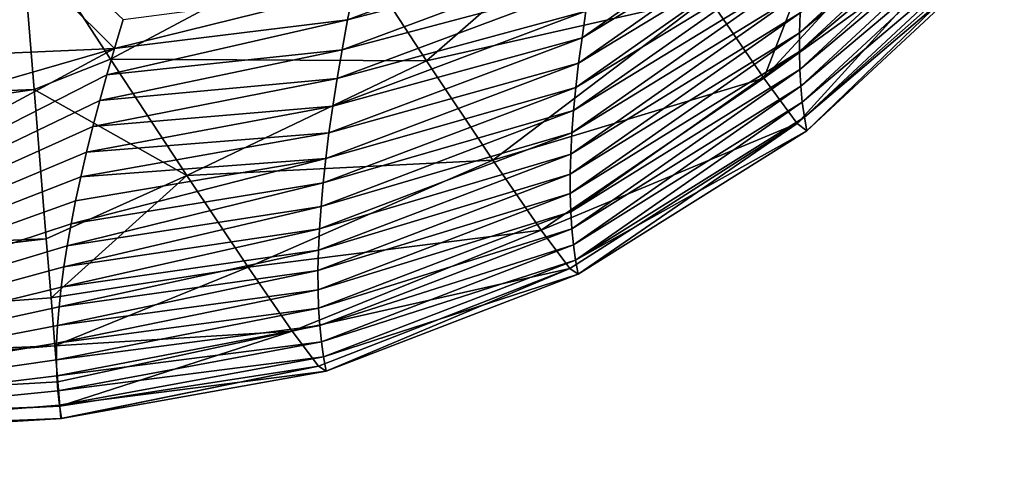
# Model space of a CAD drawing. Header units: metres. Extents: x -99 to 99, y -314 to 25.
# Tile 41 of 256: x -74.539 to -73.145, y -24.949 to -24.302. Entities that reach past the tile are written whole.
import ezdxf

# ---------------------------------------------------------------- set-up
doc = ezdxf.new("R2010")
doc.units = ezdxf.units.M
doc.layers.add('solid_K2442E1000C35', color=7, linetype='CONTINUOUS')

msp = doc.modelspace()

# ---------------------------------------------------------------- linework, layer by layer
at = {"layer": 'solid_K2442E1000C35'}
for points in [[(-75.255783, -23.497454, 88.03479), (-74.404747, -24.342659, 94.937752), (-76.5, -24.43364, 94.947266)], [(-75.255783, -23.497454, 88.03479), (-74.392273, -24.301662, 94.555466), (-74.404747, -24.342659, 94.937752)], [(-73.15416, -24.060543, 99.349709), (-73.4347, -24.320328, 99.344749), (-73.433716, -24.292196, 98.923386)], [(-73.15416, -24.060543, 99.349709), (-73.154602, -24.087105, 99.771965), (-73.4347, -24.320328, 99.344749)], [(-73.154602, -24.087105, 99.771965), (-73.434898, -24.347046, 99.766212), (-73.4347, -24.320328, 99.344749)], [(-73.154602, -24.087105, 99.771965), (-73.154236, -24.112272, 100.194313), (-73.434898, -24.347046, 99.766212)], [(-73.742722, -24.327389, 96.784714), (-73.41095, -24.093704, 96.397552), (-73.416786, -24.130329, 96.818214)], [(-73.737122, -24.290035, 96.361809), (-73.41095, -24.093704, 96.397552), (-73.742722, -24.327389, 96.784714)], [(-73.485374, -24.384966, 102.576134), (-73.178108, -24.162865, 102.403008), (-73.221741, -24.098879, 102.653969)], [(-73.383301, -24.120802, 102.886978), (-73.485374, -24.384966, 102.576134), (-73.221741, -24.098879, 102.653969)], [(-74.079727, -24.181398, 103.363968), (-73.9627, -24.360262, 103.112274), (-73.672188, -24.106455, 103.19989)], [(-73.9627, -24.360262, 103.112274), (-73.564217, -24.269665, 102.902931), (-73.672188, -24.106455, 103.19989)], [(-73.154236, -24.112272, 100.194313), (-73.434311, -24.372355, 100.187767), (-73.434898, -24.347046, 99.766212)], [(-73.154236, -24.112272, 100.194313), (-73.153069, -24.136044, 100.616745), (-73.434311, -24.372355, 100.187767)], [(-73.747505, -24.363279, 97.207748), (-73.416786, -24.130329, 96.818214), (-73.421799, -24.165535, 97.239006)], [(-73.742722, -24.327389, 96.784714), (-73.416786, -24.130329, 96.818214), (-73.747505, -24.363279, 97.207748)], [(-73.383301, -24.120802, 102.886978), (-73.564217, -24.269665, 102.902931), (-73.485374, -24.384966, 102.576134)], [(-76.5, -24.481247, 103.245033), (-74.537903, -24.161844, 103.485413), (-74.539948, -24.136606, 103.506447)], [(-73.153069, -24.136044, 100.616745), (-73.432945, -24.396252, 100.609406), (-73.434311, -24.372355, 100.187767)], [(-73.153069, -24.136044, 100.616745), (-73.1511, -24.158421, 101.039261), (-73.432945, -24.396252, 100.609406)], [(-73.1511, -24.158421, 101.039261), (-73.430817, -24.418739, 101.03112), (-73.432945, -24.396252, 100.609406)], [(-73.1511, -24.158421, 101.039261), (-73.148338, -24.179403, 101.461845), (-73.430817, -24.418739, 101.03112)], [(-76.5, -24.481247, 103.245033), (-74.518478, -24.40097, 103.244972), (-74.537903, -24.161844, 103.485413)], [(-74.410225, -24.357897, 103.279861), (-74.537903, -24.161844, 103.485413), (-74.518478, -24.40097, 103.244972)], [(-74.410225, -24.357897, 103.279861), (-74.079727, -24.181398, 103.363968), (-74.537903, -24.161844, 103.485413)], [(-73.715271, -24.169188, 95.093941), (-74.074654, -24.302189, 95.103798), (-74.065971, -24.258497, 94.682274)], [(-73.715271, -24.169188, 95.093941), (-73.723404, -24.210939, 95.516411), (-74.074654, -24.302189, 95.103798)], [(-73.75148, -24.397713, 97.630905), (-73.421799, -24.165535, 97.239006), (-73.425987, -24.199322, 97.659927)], [(-73.747505, -24.363279, 97.207748), (-73.421799, -24.165535, 97.239006), (-73.75148, -24.397713, 97.630905)], [(-73.485374, -24.384966, 102.576134), (-73.438217, -24.448919, 102.229729), (-73.178108, -24.162865, 102.403008)], [(-73.438217, -24.448919, 102.229729), (-73.1521, -24.19594, 102.145401), (-73.178108, -24.162865, 102.403008)], [(-74.410225, -24.357897, 103.279861), (-73.9627, -24.360262, 103.112274), (-74.079727, -24.181398, 103.363968)], [(-73.148338, -24.179403, 101.461845), (-73.427925, -24.439817, 101.452911), (-73.430817, -24.418739, 101.03112)], [(-73.148338, -24.179403, 101.461845), (-73.144791, -24.198992, 101.884506), (-73.427925, -24.439817, 101.452911)], [(-73.754654, -24.430691, 98.054184), (-73.425987, -24.199322, 97.659927), (-73.429367, -24.231695, 98.080963)], [(-73.75148, -24.397713, 97.630905), (-73.425987, -24.199322, 97.659927), (-73.754654, -24.430691, 98.054184)], [(-73.438217, -24.448919, 102.229729), (-73.424263, -24.459486, 101.874763), (-73.1521, -24.19594, 102.145401)], [(-73.144791, -24.198992, 101.884506), (-73.424263, -24.459486, 101.874763), (-73.427925, -24.439817, 101.452911)], [(-73.1521, -24.19594, 102.145401), (-73.424263, -24.459486, 101.874763), (-73.144791, -24.198992, 101.884506)], [(-73.723404, -24.210939, 95.516411), (-74.082489, -24.344383, 95.525475), (-74.074654, -24.302189, 95.103798)], [(-73.723404, -24.210939, 95.516411), (-73.730682, -24.251221, 95.939041), (-74.082489, -24.344383, 95.525475)], [(-73.757034, -24.462215, 98.477577), (-73.429367, -24.231695, 98.080963), (-73.431938, -24.262653, 98.502121)], [(-73.754654, -24.430691, 98.054184), (-73.429367, -24.231695, 98.080963), (-73.757034, -24.462215, 98.477577)], [(-73.730682, -24.251221, 95.939041), (-74.089485, -24.385086, 95.947296), (-74.082489, -24.344383, 95.525475)], [(-73.730682, -24.251221, 95.939041), (-73.737122, -24.290035, 96.361809), (-74.089485, -24.385086, 95.947296)], [(-74.065971, -24.258497, 94.682274), (-74.404747, -24.342659, 94.937752), (-74.392273, -24.301662, 94.555466)], [(-74.065971, -24.258497, 94.682274), (-74.074654, -24.302189, 95.103798), (-74.404747, -24.342659, 94.937752)], [(-73.9627, -24.360262, 103.112274), (-73.868805, -24.501055, 102.828735), (-73.564217, -24.269665, 102.902931)], [(-73.868805, -24.501055, 102.828735), (-73.485374, -24.384966, 102.576134), (-73.564217, -24.269665, 102.902931)], [(-73.758629, -24.492283, 98.90107), (-73.431938, -24.262653, 98.502121), (-73.433716, -24.292196, 98.923386)], [(-73.757034, -24.462215, 98.477577), (-73.431938, -24.262653, 98.502121), (-73.758629, -24.492283, 98.90107)], [(-73.737122, -24.290035, 96.361809), (-74.095657, -24.424299, 96.369255), (-74.089485, -24.385086, 95.947296)], [(-73.737122, -24.290035, 96.361809), (-73.742722, -24.327389, 96.784714), (-74.095657, -24.424299, 96.369255)], [(-73.759445, -24.520901, 99.324669), (-73.433716, -24.292196, 98.923386), (-73.4347, -24.320328, 99.344749)], [(-73.758629, -24.492283, 98.90107), (-73.433716, -24.292196, 98.923386), (-73.759445, -24.520901, 99.324669)], [(-74.074654, -24.302189, 95.103798), (-74.415565, -24.379875, 95.295624), (-74.404747, -24.342659, 94.937752)], [(-74.074654, -24.302189, 95.103798), (-74.082489, -24.344383, 95.525475), (-74.415565, -24.379875, 95.295624)], [(-73.742722, -24.327389, 96.784714), (-74.101013, -24.462027, 96.791344), (-74.095657, -24.424299, 96.369255)], [(-73.742722, -24.327389, 96.784714), (-73.747505, -24.363279, 97.207748), (-74.101013, -24.462027, 96.791344)], [(-73.759476, -24.548063, 99.74836), (-73.4347, -24.320328, 99.344749), (-73.434898, -24.347046, 99.766212)], [(-73.759445, -24.520901, 99.324669), (-73.4347, -24.320328, 99.344749), (-73.759476, -24.548063, 99.74836)], [(-74.404747, -24.342659, 94.937752), (-76.5, -24.948526, 101.864563), (-76.5, -24.43364, 94.947266)], [(-74.404747, -24.342659, 94.937752), (-75.48912, -24.92804, 101.864563), (-76.5, -24.948526, 101.864563)], [(-74.404747, -24.342659, 94.937752), (-74.415565, -24.379875, 95.295624), (-75.48912, -24.92804, 101.864563)], [(-74.082489, -24.344383, 95.525475), (-74.425621, -24.416153, 95.655342), (-74.415565, -24.379875, 95.295624)], [(-74.082489, -24.344383, 95.525475), (-74.089485, -24.385086, 95.947296), (-74.425621, -24.416153, 95.655342)], [(-73.759476, -24.548063, 99.74836), (-73.434898, -24.347046, 99.766212), (-73.758743, -24.573776, 100.172142)], [(-73.758743, -24.573776, 100.172142), (-73.434898, -24.347046, 99.766212), (-73.434311, -24.372355, 100.187767)], [(-74.410225, -24.357897, 103.279861), (-74.518478, -24.40097, 103.244972), (-74.302177, -24.522766, 103.03949)], [(-74.410225, -24.357897, 103.279861), (-74.302177, -24.522766, 103.03949), (-73.9627, -24.360262, 103.112274)], [(-74.302177, -24.522766, 103.03949), (-73.868805, -24.501055, 102.828735), (-73.9627, -24.360262, 103.112274)], [(-73.747505, -24.363279, 97.207748), (-74.10556, -24.49827, 97.213554), (-74.101013, -24.462027, 96.791344)], [(-73.747505, -24.363279, 97.207748), (-73.75148, -24.397713, 97.630905), (-74.10556, -24.49827, 97.213554)], [(-74.415565, -24.379875, 95.295624), (-74.425621, -24.416153, 95.655342), (-75.48912, -24.92804, 101.864563)], [(-73.758743, -24.573776, 100.172142), (-73.434311, -24.372355, 100.187767), (-73.75724, -24.59804, 100.596008)], [(-73.75724, -24.59804, 100.596008), (-73.434311, -24.372355, 100.187767), (-73.432945, -24.396252, 100.609406)], [(-74.089485, -24.385086, 95.947296), (-74.435417, -24.453403, 96.036942), (-74.425621, -24.416153, 95.655342)], [(-74.089485, -24.385086, 95.947296), (-74.095657, -24.424299, 96.369255), (-74.435417, -24.453403, 96.036942)], [(-73.868805, -24.501055, 102.828735), (-73.800644, -24.599907, 102.521133), (-73.485374, -24.384966, 102.576134)], [(-73.800644, -24.599907, 102.521133), (-73.438217, -24.448919, 102.229729), (-73.485374, -24.384966, 102.576134)], [(-73.75724, -24.59804, 100.596008), (-73.432945, -24.396252, 100.609406), (-73.754982, -24.620855, 101.019951)], [(-73.754982, -24.620855, 101.019951), (-73.432945, -24.396252, 100.609406), (-73.430817, -24.418739, 101.03112)], [(-76.5, -24.693386, 102.938965), (-74.501312, -24.612423, 102.938866), (-74.518478, -24.40097, 103.244972)], [(-76.5, -24.481247, 103.245033), (-76.5, -24.693386, 102.938965), (-74.518478, -24.40097, 103.244972)], [(-74.302177, -24.522766, 103.03949), (-74.518478, -24.40097, 103.244972), (-74.501312, -24.612423, 102.938866)], [(-73.75148, -24.397713, 97.630905), (-74.109322, -24.533033, 97.635887), (-74.10556, -24.49827, 97.213554)], [(-73.75148, -24.397713, 97.630905), (-73.754654, -24.430691, 98.054184), (-74.109322, -24.533033, 97.635887)], [(-74.425621, -24.416153, 95.655342), (-74.435417, -24.453403, 96.036942), (-75.48912, -24.92804, 101.864563)], [(-74.095657, -24.424299, 96.369255), (-74.444366, -24.489529, 96.420021), (-74.435417, -24.453403, 96.036942)], [(-74.095657, -24.424299, 96.369255), (-74.101013, -24.462027, 96.791344), (-74.444366, -24.489529, 96.420021)], [(-73.754982, -24.620855, 101.019951), (-73.430817, -24.418739, 101.03112), (-73.751976, -24.642221, 101.44397)], [(-73.751976, -24.642221, 101.44397), (-73.430817, -24.418739, 101.03112), (-73.427925, -24.439817, 101.452911)], [(-73.754654, -24.430691, 98.054184), (-74.112297, -24.566319, 98.058334), (-74.109322, -24.533033, 97.635887)], [(-73.754654, -24.430691, 98.054184), (-73.757034, -24.462215, 98.477577), (-74.112297, -24.566319, 98.058334)], [(-73.800644, -24.599907, 102.521133), (-73.760071, -24.654099, 102.197945), (-73.438217, -24.448919, 102.229729)], [(-73.760071, -24.654099, 102.197945), (-73.748215, -24.66214, 101.86805), (-73.438217, -24.448919, 102.229729)], [(-73.751976, -24.642221, 101.44397), (-73.427925, -24.439817, 101.452911), (-73.424263, -24.459486, 101.874763)], [(-73.438217, -24.448919, 102.229729), (-73.748215, -24.66214, 101.86805), (-73.424263, -24.459486, 101.874763)], [(-74.435417, -24.453403, 96.036942), (-74.444366, -24.489529, 96.420021), (-75.48912, -24.92804, 101.864563)], [(-74.101013, -24.462027, 96.791344), (-74.452469, -24.524487, 96.804276), (-74.444366, -24.489529, 96.420021)], [(-74.101013, -24.462027, 96.791344), (-74.10556, -24.49827, 97.213554), (-74.452469, -24.524487, 96.804276)], [(-73.757034, -24.462215, 98.477577), (-74.114494, -24.598127, 98.480888), (-74.112297, -24.566319, 98.058334)], [(-73.757034, -24.462215, 98.477577), (-73.758629, -24.492283, 98.90107), (-74.114494, -24.598127, 98.480888)], [(-73.751976, -24.642221, 101.44397), (-73.424263, -24.459486, 101.874763), (-73.748215, -24.66214, 101.86805)], [(-74.444366, -24.489529, 96.420021), (-74.452469, -24.524487, 96.804276), (-75.48912, -24.92804, 101.864563)], [(-73.758629, -24.492283, 98.90107), (-74.115929, -24.62846, 98.903549), (-74.114494, -24.598127, 98.480888)], [(-73.758629, -24.492283, 98.90107), (-73.759445, -24.520901, 99.324669), (-74.115929, -24.62846, 98.903549)], [(-74.10556, -24.49827, 97.213554), (-74.466133, -24.590775, 97.57515), (-74.459724, -24.558245, 97.189415)], [(-74.10556, -24.49827, 97.213554), (-74.109322, -24.533033, 97.635887), (-74.466133, -24.590775, 97.57515)], [(-74.10556, -24.49827, 97.213554), (-74.459724, -24.558245, 97.189415), (-74.452469, -24.524487, 96.804276)], [(-74.302177, -24.522766, 103.03949), (-74.215652, -24.652252, 102.770454), (-73.868805, -24.501055, 102.828735)], [(-74.215652, -24.652252, 102.770454), (-73.800644, -24.599907, 102.521133), (-73.868805, -24.501055, 102.828735)], [(-74.302177, -24.522766, 103.03949), (-74.501312, -24.612423, 102.938866), (-74.49453, -24.695951, 102.772308)], [(-74.302177, -24.522766, 103.03949), (-74.49453, -24.695951, 102.772308), (-74.215652, -24.652252, 102.770454)], [(-73.759445, -24.520901, 99.324669), (-74.116585, -24.657316, 99.326309), (-74.115929, -24.62846, 98.903549)], [(-73.759445, -24.520901, 99.324669), (-73.759476, -24.548063, 99.74836), (-74.116585, -24.657316, 99.326309)], [(-74.452469, -24.524487, 96.804276), (-74.459724, -24.558245, 97.189415), (-75.48912, -24.92804, 101.864563)], [(-74.109322, -24.533033, 97.635887), (-74.471695, -24.622047, 97.961174), (-74.466133, -24.590775, 97.57515)], [(-74.109322, -24.533033, 97.635887), (-74.112297, -24.566319, 98.058334), (-74.471695, -24.622047, 97.961174)], [(-73.759476, -24.548063, 99.74836), (-74.116493, -24.6847, 99.749153), (-74.116585, -24.657316, 99.326309)], [(-73.759476, -24.548063, 99.74836), (-73.758743, -24.573776, 100.172142), (-74.116493, -24.6847, 99.749153)], [(-74.459724, -24.558245, 97.189415), (-74.466133, -24.590775, 97.57515), (-75.48912, -24.92804, 101.864563)], [(-74.112297, -24.566319, 98.058334), (-74.47641, -24.652067, 98.347534), (-74.471695, -24.622047, 97.961174)], [(-74.112297, -24.566319, 98.058334), (-74.114494, -24.598127, 98.480888), (-74.47641, -24.652067, 98.347534)], [(-73.758743, -24.573776, 100.172142), (-74.115639, -24.710611, 100.172089), (-74.116493, -24.6847, 99.749153)], [(-73.758743, -24.573776, 100.172142), (-73.75724, -24.59804, 100.596008), (-74.115639, -24.710611, 100.172089)], [(-74.466133, -24.590775, 97.57515), (-74.471695, -24.622047, 97.961174), (-75.48912, -24.92804, 101.864563)], [(-74.114494, -24.598127, 98.480888), (-74.480263, -24.680868, 98.734772), (-74.47641, -24.652067, 98.347534)], [(-74.114494, -24.598127, 98.480888), (-74.115929, -24.62846, 98.903549), (-74.480263, -24.680868, 98.734772)], [(-74.215652, -24.652252, 102.770454), (-74.152939, -24.742952, 102.479813), (-73.800644, -24.599907, 102.521133)], [(-74.152939, -24.742952, 102.479813), (-73.760071, -24.654099, 102.197945), (-73.800644, -24.599907, 102.521133)], [(-73.75724, -24.59804, 100.596008), (-74.114037, -24.73505, 100.595108), (-74.115639, -24.710611, 100.172089)], [(-73.75724, -24.59804, 100.596008), (-73.754982, -24.620855, 101.019951), (-74.114037, -24.73505, 100.595108)], [(-76.5, -24.845106, 102.598877), (-74.49453, -24.695951, 102.772308), (-74.501312, -24.612423, 102.938866)], [(-76.5, -24.693386, 102.938965), (-76.5, -24.845106, 102.598877), (-74.501312, -24.612423, 102.938866)], [(-74.471695, -24.622047, 97.961174), (-74.47641, -24.652067, 98.347534), (-75.48912, -24.92804, 101.864563)], [(-74.115929, -24.62846, 98.903549), (-74.483238, -24.708447, 99.12291), (-74.480263, -24.680868, 98.734772)], [(-74.115929, -24.62846, 98.903549), (-74.116585, -24.657316, 99.326309), (-74.483238, -24.708447, 99.12291)], [(-73.754982, -24.620855, 101.019951), (-74.111702, -24.75802, 101.018204), (-74.114037, -24.73505, 100.595108)], [(-73.754982, -24.620855, 101.019951), (-73.751976, -24.642221, 101.44397), (-74.111702, -24.75802, 101.018204)], [(-73.751976, -24.642221, 101.44397), (-74.108627, -24.77952, 101.441376), (-74.111702, -24.75802, 101.018204)], [(-73.751976, -24.642221, 101.44397), (-73.748215, -24.66214, 101.86805), (-74.108627, -24.77952, 101.441376)], [(-74.47641, -24.652067, 98.347534), (-74.480263, -24.680868, 98.734772), (-75.48912, -24.92804, 101.864563)], [(-74.215652, -24.652252, 102.770454), (-74.49453, -24.695951, 102.772308), (-74.489029, -24.763662, 102.598656)], [(-74.215652, -24.652252, 102.770454), (-74.489029, -24.763662, 102.598656), (-74.152939, -24.742952, 102.479813)], [(-74.116585, -24.657316, 99.326309), (-74.485352, -24.734793, 99.511932), (-74.483238, -24.708447, 99.12291)], [(-74.116585, -24.657316, 99.326309), (-74.116493, -24.6847, 99.749153), (-74.485352, -24.734793, 99.511932)], [(-74.152939, -24.742952, 102.479813), (-74.115662, -24.792484, 102.175194), (-73.760071, -24.654099, 102.197945)], [(-74.115662, -24.792484, 102.175194), (-74.10482, -24.799549, 101.864609), (-73.760071, -24.654099, 102.197945)], [(-73.748215, -24.66214, 101.86805), (-74.10482, -24.799549, 101.864609), (-74.108627, -24.77952, 101.441376)], [(-73.760071, -24.654099, 102.197945), (-74.10482, -24.799549, 101.864609), (-73.748215, -24.66214, 101.86805)], [(-74.480263, -24.680868, 98.734772), (-74.483238, -24.708447, 99.12291), (-75.48912, -24.92804, 101.864563)], [(-74.116493, -24.6847, 99.749153), (-74.486588, -24.759899, 99.90184), (-74.485352, -24.734793, 99.511932)], [(-74.116493, -24.6847, 99.749153), (-74.115639, -24.710611, 100.172089), (-74.486588, -24.759899, 99.90184)], [(-76.5, -24.845106, 102.598877), (-74.489029, -24.763662, 102.598656), (-74.49453, -24.695951, 102.772308)], [(-74.483238, -24.708447, 99.12291), (-74.485352, -24.734793, 99.511932), (-75.48912, -24.92804, 101.864563)], [(-74.115639, -24.710611, 100.172089), (-74.486946, -24.78376, 100.292633), (-74.486588, -24.759899, 99.90184)], [(-74.115639, -24.710611, 100.172089), (-74.114037, -24.73505, 100.595108), (-74.486946, -24.78376, 100.292633)], [(-74.485352, -24.734793, 99.511932), (-74.486588, -24.759899, 99.90184), (-75.48912, -24.92804, 101.864563)], [(-74.152939, -24.742952, 102.479813), (-74.489029, -24.763662, 102.598656), (-74.484863, -24.814957, 102.419449)], [(-74.114037, -24.73505, 100.595108), (-74.48642, -24.806366, 100.684303), (-74.486946, -24.78376, 100.292633)], [(-74.114037, -24.73505, 100.595108), (-74.111702, -24.75802, 101.018204), (-74.48642, -24.806366, 100.684303)], [(-74.152939, -24.742952, 102.479813), (-74.484863, -24.814957, 102.419449), (-74.482071, -24.849382, 102.236313)], [(-74.152939, -24.742952, 102.479813), (-74.482071, -24.849382, 102.236313), (-74.115662, -24.792484, 102.175194)], [(-74.111702, -24.75802, 101.018204), (-74.485016, -24.827709, 101.076851), (-74.48642, -24.806366, 100.684303)], [(-74.111702, -24.75802, 101.018204), (-74.108627, -24.77952, 101.441376), (-74.485016, -24.827709, 101.076851)], [(-76.5, -24.931147, 102.236557), (-74.484863, -24.814957, 102.419449), (-74.489029, -24.763662, 102.598656)], [(-76.5, -24.845106, 102.598877), (-76.5, -24.931147, 102.236557), (-74.489029, -24.763662, 102.598656)], [(-74.486588, -24.759899, 99.90184), (-74.486946, -24.78376, 100.292633), (-75.48912, -24.92804, 101.864563)], [(-74.486946, -24.78376, 100.292633), (-74.48642, -24.806366, 100.684303), (-75.48912, -24.92804, 101.864563)], [(-74.108627, -24.77952, 101.441376), (-74.482727, -24.847784, 101.470276), (-74.485016, -24.827709, 101.076851)], [(-74.108627, -24.77952, 101.441376), (-74.10482, -24.799549, 101.864609), (-74.482727, -24.847784, 101.470276)], [(-74.10482, -24.799549, 101.864609), (-74.479553, -24.866579, 101.864563), (-74.482727, -24.847784, 101.470276)], [(-74.115662, -24.792484, 102.175194), (-74.482071, -24.849382, 102.236313), (-74.480667, -24.866663, 102.050827)], [(-74.115662, -24.792484, 102.175194), (-74.480667, -24.866663, 102.050827), (-74.479553, -24.866579, 101.864563)], [(-74.115662, -24.792484, 102.175194), (-74.479553, -24.866579, 101.864563), (-74.10482, -24.799549, 101.864609)], [(-76.5, -24.931147, 102.236557), (-74.482071, -24.849382, 102.236313), (-74.484863, -24.814957, 102.419449)], [(-74.48642, -24.806366, 100.684303), (-74.485016, -24.827709, 101.076851), (-75.48912, -24.92804, 101.864563)], [(-74.485016, -24.827709, 101.076851), (-74.482727, -24.847784, 101.470276), (-75.48912, -24.92804, 101.864563)], [(-74.480667, -24.866663, 102.050827), (-74.482071, -24.849382, 102.236313), (-76.5, -24.948526, 101.864563)], [(-76.5, -24.931147, 102.236557), (-76.5, -24.948526, 101.864563), (-74.482071, -24.849382, 102.236313)], [(-74.482727, -24.847784, 101.470276), (-74.479553, -24.866579, 101.864563), (-75.48912, -24.92804, 101.864563)], [(-74.480667, -24.866663, 102.050827), (-76.5, -24.948526, 101.864563), (-75.48912, -24.92804, 101.864563)], [(-74.480667, -24.866663, 102.050827), (-75.48912, -24.92804, 101.864563), (-74.479553, -24.866579, 101.864563)]]:
    msp.add_3dface(points, dxfattribs=at)

doc.saveas('drawing.dxf')
